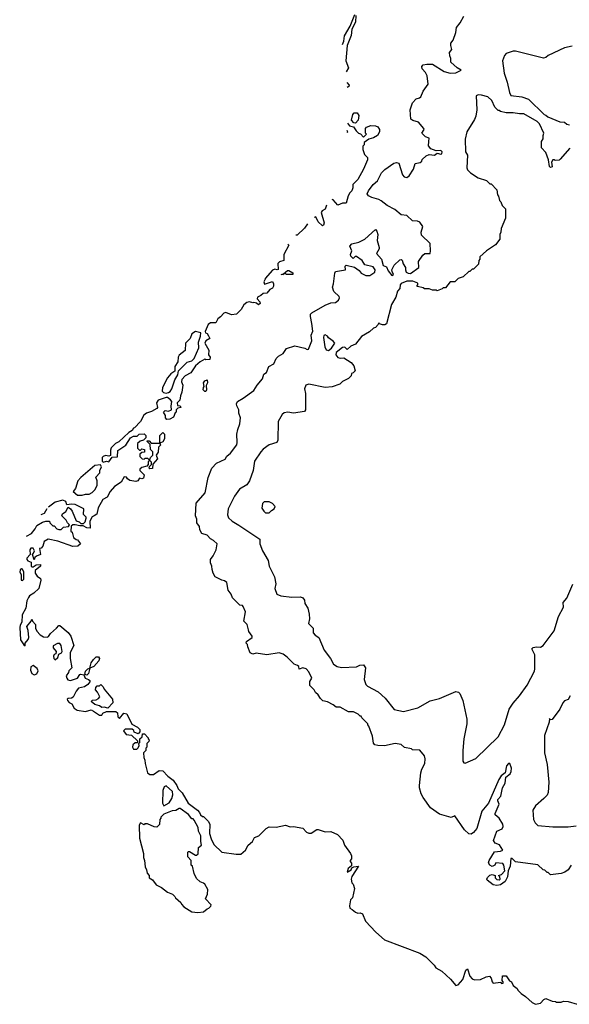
# Model space of a CAD drawing. Extents: x 2472589 to 2662339, y 701009 to 849030.
# Tile 6 of 256: x 2514671 to 2519375, y 737462 to 745896. Entities that reach past the tile are written whole.
import ezdxf

# ---------------------------------------------------------------- set-up
doc = ezdxf.new("R2010")
doc.units = 0

msp = doc.modelspace()

# ---------------------------------------------------------------- linework, layer by layer
at = {"layer": '0CON05XD'}
for points in [[(2517434.6, 745683.6), (2517445, 745712.5), (2517452.1, 745757.9), (2517499.1, 745840.9), (2517539.5, 745940.5)], [(2517548.8, 745931.2), (2517545.6, 745875), (2517514.4, 745815.6), (2517508, 745762), (2517473.1, 745675), (2517463.8, 745545), (2517484.2, 745485), (2517465.3, 745450.2)], [(2518172.5, 744852.5), (2518175, 744882.5), (2518145, 744892.5), (2518112.5, 744925), (2518132.5, 744955), (2518130, 744965), (2518085, 745017.5), (2518035, 745032.5), (2518017.5, 745045), (2518012.9, 745125), (2518034.2, 745185), (2518065, 745218.8), (2518093.8, 745226.2), (2518103.8, 745236.2), (2518123.3, 745285), (2518167.5, 745345), (2518157.5, 745415), (2518143.6, 745443.6), (2518116.7, 745475), (2518113.3, 745495), (2518125, 745508.8), (2518155, 745516.2), (2518203.9, 745516.1), (2518305, 745452.5), (2518355, 745437.5), (2518405, 745440), (2518450, 745465), (2518415, 745483.3), (2518361.7, 745531.7), (2518362.5, 745565), (2518351.7, 745588.3), (2518350, 745615), (2518369.3, 745640.7), (2518360, 745675), (2518362, 745695), (2518380, 745720), (2518403.3, 745786.7), (2518410.6, 745829.4), (2518441.7, 745868.3), (2518472.3, 745927.7)], [(2519399.3, 745670.7), (2519333.6, 745656.4), (2519195, 745590), (2519175, 745572.5), (2519155, 745567.5), (2518915, 745626.7), (2518895, 745626.7), (2518835, 745607.5), (2518819.3, 745590.7), (2518803.3, 745545), (2518817, 745437), (2518842.3, 745362.3), (2518863, 745273), (2518875, 745247.5), (2518970, 745235), (2519026.7, 745216.7), (2519160, 745085), (2519175, 745080), (2519190, 745065), (2519295, 745022.5), (2519335, 745017.5), (2519355, 745002.5), (2519377, 744997)], [(2517471.2, 745358.2), (2517491.2, 745335), (2517486.7, 745325), (2517472.6, 745314.9)], [(2519380, 744795), (2519298.3, 744701.7), (2519287, 744693), (2519255, 744690), (2519247, 744697), (2519233.6, 744696.4), (2519222.5, 744675), (2519227.5, 744635), (2519215, 744630), (2519205, 744640), (2519196.7, 744695), (2519175, 744760), (2519138.3, 744798.3), (2519138.3, 744851.7), (2519150, 744875), (2519150, 744905), (2519157.5, 744925), (2519118.8, 745005), (2519101.2, 745025), (2518985, 745090), (2518949.3, 745089.3), (2518895, 745100), (2518835, 745097.5), (2518785, 745110), (2518775, 745120), (2518765, 745120), (2518737, 745147), (2518712.5, 745205), (2518677.5, 745235), (2518625, 745250), (2518595, 745251.4), (2518576.7, 745245), (2518583.8, 745125), (2518575, 745070), (2518565, 745042.5), (2518496.7, 744935), (2518483, 744873), (2518487.5, 744765), (2518502.5, 744735), (2518498.3, 744628.3), (2518505, 744610), (2518530, 744585), (2518595, 744542.5), (2518665, 744520), (2518695, 744490), (2518705, 744490), (2518755, 744440), (2518760, 744395), (2518770, 744385), (2518778.3, 744348.3), (2518790, 744335), (2518800, 744305), (2518830, 744275), (2518830, 744195), (2518793, 744107), (2518790, 744075), (2518780, 744055), (2518780, 744015), (2518743, 743967), (2518665, 743917.5), (2518610, 743865), (2518610, 743845), (2518600, 743835), (2518597, 743803), (2518555, 743760), (2518545, 743760), (2518525, 743740), (2518515, 743740), (2518467, 743693), (2518425, 743680), (2518395, 743650), (2518355, 743650), (2518315, 743600), (2518295, 743600), (2518288.3, 743591.7), (2518245, 743572.5), (2518235, 743580), (2518205, 743580), (2518175, 743590), (2518135, 743590), (2518125, 743600), (2518075, 743610), (2518070, 743615), (2518080, 743625), (2518078.3, 743638.3), (2518036.1, 743656.1), (2517985, 743656.2), (2517935, 743636.7), (2517927.5, 743625), (2517923.8, 743595), (2517905, 743570), (2517889.5, 743520.5), (2517853, 743457), (2517809.3, 743290.7), (2517795, 743282.5), (2517777, 743283), (2517751.7, 743291.7), (2517745, 743300), (2517740, 743285), (2517715, 743260), (2517700, 743255), (2517665, 743222.5), (2517597, 743183), (2517545, 743117.5), (2517505, 743100), (2517475, 743070), (2517455, 743090), (2517433, 743087), (2517380, 743045), (2517377.5, 743025), (2517395, 743003.3), (2517415, 742996.7), (2517445, 743000), (2517509.3, 742959.3), (2517530.7, 742930.7), (2517543, 742887), (2517525, 742870), (2517510, 742865), (2517507.5, 742845), (2517486.1, 742823.9), (2517433.9, 742796.1), (2517410, 742775), (2517345, 742750), (2517286.4, 742746.4), (2517145, 742773.3), (2517120, 742765), (2517110, 742735), (2517116.2, 742695), (2517116.7, 742605), (2517116.2, 742555), (2517109.3, 742540.7), (2517015, 742526.7), (2516965, 742533.3), (2516935, 742530), (2516916.7, 742515), (2516883.3, 742455), (2516880, 742295), (2516872.5, 742275), (2516806.4, 742253.6), (2516755, 742216.2), (2516735.9, 742194.1), (2516681.2, 742115), (2516668.8, 742035), (2516638.8, 741945), (2516615, 741911.2), (2516553.3, 741875), (2516508.8, 741815), (2516456.2, 741705), (2516448.8, 741655), (2516458, 741628), (2516489.5, 741599.5), (2516547.7, 741567.7), (2516726.7, 741445), (2516727, 741407), (2516750, 741345), (2516797.5, 741265), (2516807.5, 741215), (2516852.5, 741125), (2516862.5, 741065), (2516853.9, 741023.9), (2516872.5, 740975), (2516905, 740960), (2516999.3, 740949.3), (2517073, 740953), (2517093, 740943), (2517110, 740925), (2517112.5, 740895), (2517137.5, 740855), (2517147.5, 740805), (2517152.5, 740765), (2517142.5, 740725), (2517182.5, 740685), (2517183.3, 740645), (2517200, 740625), (2517230, 740605), (2517276.6, 740496.6), (2517330, 740425), (2517356.2, 740375), (2517387.5, 740355), (2517425, 740348), (2517553, 740353), (2517583.6, 740366.4), (2517615, 740370), (2517630, 740345), (2517620, 740245), (2517632.7, 740202.7), (2517647.7, 740187.7), (2517739.8, 740139.8), (2517800, 740085), (2517876.4, 739986.4), (2517955, 739971.2), (2518077.7, 740002.3), (2518185, 740060), (2518265, 740082.5), (2518405, 740142.5), (2518426.4, 740136.4), (2518437.5, 740125), (2518462.5, 740065), (2518496.7, 739905), (2518496.7, 739865), (2518471.2, 739735), (2518463.8, 739635), (2518462.5, 739545), (2518471.7, 739531.7), (2518485, 739527.5), (2518575, 739567.5), (2518765, 739753.3), (2518820, 739855), (2518860.5, 739989.5), (2518895, 740042.5), (2518950, 740105), (2519014.2, 740195.8), (2519076.2, 740315), (2519081.2, 740335), (2519080, 740455), (2519053.9, 740506.1), (2519065, 740517.5), (2519095, 740524.2), (2519128.3, 740521.7), (2519152.5, 740535), (2519245, 740662.5), (2519283.8, 740785), (2519326.4, 740863.6), (2519322.5, 740905), (2519355, 740940), (2519405, 741060)], [(2517545, 745010), (2517531.7, 745011.7), (2517510, 745035), (2517522.5, 745085), (2517535, 745100), (2517558.3, 745098.3), (2517572.5, 745075), (2517567.5, 745035), (2517545, 745010)], [(2517477.6, 745010), (2517495, 744987.5), (2517528.3, 744978.3), (2517550, 744945), (2517570, 744925), (2517588.3, 744918.3), (2517615, 744890), (2517640, 744915), (2517630, 744925), (2517630, 744965), (2517640, 744975), (2517675, 744990), (2517715, 744987.5), (2517735, 744980), (2517751.2, 744955), (2517750, 744935), (2517732.5, 744905), (2517700, 744885), (2517658.3, 744871.7), (2517620, 744845), (2517620, 744825), (2517608.3, 744811.7), (2517606.7, 744785), (2517621.2, 744741.2), (2517647, 744717), (2517647.5, 744695), (2517613.3, 744615), (2517565, 744527.5), (2517522.5, 744485), (2517522.5, 744455), (2517515, 744430), (2517496.7, 744413.3), (2517482, 744388), (2517466.4, 744323.6), (2517435, 744323.8), (2517395, 744307.5), (2517354, 744354), (2517346.2, 744356)], [(2517472.9, 744936.3), (2517474.1, 744929.8), (2517480, 744935), (2517475, 744946.7), (2517471.3, 744945.4)], [(2519390, 738655), (2519366.4, 738613.6), (2519337, 738593), (2519305, 738582.5), (2519215, 738570), (2519195, 738590), (2519185, 738590), (2519165, 738610), (2519150, 738615), (2519105, 738657.5), (2518913.6, 738683.6), (2518885, 738710), (2518875, 738710), (2518868.6, 738645), (2518852.5, 738605), (2518847.1, 738555), (2518826.5, 738513.5), (2518785, 738483.8), (2518755, 738479.2), (2518722.5, 738485), (2518672.3, 738525), (2518668.9, 738535), (2518675, 738549.1), (2518695, 738569.2), (2518715, 738573.3), (2518740, 738565), (2518740, 738545), (2518755, 738530), (2518775, 738527.5), (2518782.5, 738535), (2518780, 738555), (2518770, 738565), (2518795, 738572.5), (2518823.8, 738605), (2518816, 738655), (2518807.5, 738667.5), (2518745, 738672.5), (2518736.4, 738653.6), (2518715, 738642.5), (2518695, 738653.1), (2518683.8, 738675), (2518688.9, 738695), (2518735, 738768), (2518786.1, 738773.9), (2518807, 738783), (2518776.9, 738826.9), (2518740.7, 738840.7), (2518727.1, 738865), (2518755, 738944.2), (2518800, 738965), (2518809.2, 738985), (2518807.5, 739005), (2518775.4, 739055.4), (2518740, 739085), (2518740.6, 739095), (2518773.6, 739175), (2518762, 739205), (2518763.8, 739215), (2518790, 739245), (2518803.5, 739315), (2518825.5, 739355), (2518833.1, 739406.9), (2518868.1, 739435), (2518878.8, 739455), (2518881.2, 739485), (2518865, 739526), (2518855, 739524.2), (2518837.1, 739505), (2518825, 739443.3), (2518792.2, 739417.8), (2518771.1, 739388.9), (2518682.5, 739185), (2518627.5, 739115), (2518585, 738967.5), (2518555, 738933.3), (2518535, 738920), (2518515, 738922.5), (2518477.5, 738955), (2518396.4, 739076.4), (2518365, 739062), (2518265, 739090.8), (2518186.7, 739145), (2518125, 739232.5), (2518107.5, 739265), (2518092.5, 739315), (2518093.3, 739335), (2518103.3, 739445), (2518112.5, 739475), (2518140, 739525), (2518142.5, 739565), (2518135, 739590), (2518095, 739640), (2518033, 739643), (2518025, 739650), (2517965, 739662.5), (2517935, 739687.5), (2517885, 739696.7), (2517793, 739677), (2517735, 739677.5), (2517710, 739685), (2517698.3, 739698.3), (2517689.3, 739759.3), (2517660, 739845), (2517650, 739855), (2517650, 739865), (2517600, 739915), (2517595, 739930), (2517585, 739930), (2517567, 739947), (2517527, 739967), (2517485, 739967.5), (2517415, 740007.5), (2517378.3, 740008.3), (2517355, 740027.5), (2517305, 740052.5), (2517265, 740060), (2517245, 740080), (2517225, 740113.3), (2517202, 740132), (2517190, 740155), (2517154.1, 740194.1), (2517153.6, 740226.4), (2517170, 740255), (2517145, 740310), (2517122.5, 740335), (2517095, 740343.3), (2517063.3, 740333.3), (2517060, 740355), (2517050, 740365), (2517020, 740375), (2516960, 740435), (2516925, 740460), (2516891.7, 740471.7), (2516785, 740456.7), (2516695, 740470), (2516665, 740462.5), (2516643.6, 740473.6), (2516623, 740523), (2516620, 740545), (2516610, 740555), (2516611.7, 740568.3), (2516660, 740605), (2516660, 740615), (2516632.5, 740655), (2516630.7, 740670.7), (2516617.5, 740715), (2516590, 740745), (2516603.3, 740825), (2516585, 740870), (2516577, 740877), (2516555, 740880), (2516492.5, 740945), (2516480, 740975), (2516455, 741010), (2516443.3, 741075), (2516425, 741090), (2516400, 741095), (2516345, 741122.5), (2516326.4, 741156.4), (2516317, 741187), (2516316.4, 741216.4), (2516303.3, 741245), (2516303, 741273), (2516327.5, 741305), (2516353.3, 741355), (2516362.5, 741405), (2516330, 741435), (2516305, 741448.8), (2516275, 741482), (2516231.2, 741495), (2516213.8, 741525), (2516210, 741555), (2516187.5, 741585), (2516186.4, 741616.4), (2516177, 741647), (2516180, 741755), (2516257.7, 741842.3), (2516283.3, 741975), (2516316.4, 742053.6), (2516355, 742097.5), (2516429.3, 742130.7), (2516443.6, 742156.4), (2516475, 742182.5), (2516528.8, 742255), (2516533.3, 742275), (2516530, 742345), (2516536.7, 742385), (2516555.9, 742434.1), (2516560, 742485), (2516546.7, 742525), (2516546.2, 742555), (2516529.7, 742589.7), (2516527.5, 742605), (2516535, 742626.2), (2516585, 742653.8), (2516675, 742721.2), (2516703.3, 742766.7), (2516748.8, 742821.2), (2516760.8, 742859.2), (2516782.5, 742875), (2516802.5, 742925), (2516845, 742947.5), (2516866.2, 742995), (2516885.7, 743014.3), (2516925, 743036.2), (2516955, 743080), (2517025, 743103.3), (2517112.5, 743082.5), (2517130.7, 743070.7), (2517142.5, 743075), (2517170.8, 743145), (2517166.9, 743193.1), (2517178.8, 743228.8), (2517172.5, 743295), (2517158.8, 743355), (2517161.2, 743375), (2517170, 743385), (2517285, 743450), (2517335, 743470), (2517375, 743474.4), (2517399.1, 743495), (2517407.8, 743515), (2517405.7, 743525), (2517359.3, 743569.3), (2517347.5, 743605), (2517356.4, 743633.6), (2517367.5, 743725), (2517375, 743740), (2517460, 743755), (2517457.5, 743785), (2517465, 743792.5), (2517536.4, 743776.4), (2517577, 743747), (2517593.8, 743725), (2517635, 743704.4), (2517667.5, 743705), (2517710, 743735), (2517712.5, 743755), (2517695, 743780), (2517625, 743797.5), (2517602.5, 743835), (2517555, 743867.5), (2517541.7, 743868.3), (2517525, 743850), (2517505, 743870), (2517503.3, 743885), (2517513.3, 743915), (2517496, 743955), (2517515, 743977.1), (2517575, 743990), (2517625, 744017.5), (2517715, 744100), (2517726.7, 744085), (2517736.1, 744056.1), (2517730.8, 744005), (2517748.8, 743945), (2517747.7, 743932.3), (2517723.6, 743893.6), (2517766.7, 743845), (2517781.7, 743791.7), (2517809.3, 743779.3), (2517823.8, 743745), (2517855, 743704), (2517870, 743715), (2517858.3, 743738.3), (2517857.5, 743755), (2517877.5, 743795), (2517925, 743840), (2517935, 743843.3), (2517945, 743836.7), (2517954.3, 743804.3), (2517972.5, 743775), (2517971.9, 743755), (2517980, 743735), (2517995, 743723.9), (2518015, 743722.2), (2518088.5, 743775), (2518084.5, 743825.5), (2518120.7, 743879.3), (2518137.3, 743892.7), (2518185, 743893.3), (2518187.5, 743915), (2518185, 743980), (2518111.2, 744051.2), (2518108.6, 744075), (2518121.5, 744125), (2518095, 744162.2), (2518075, 744170), (2518032.2, 744172.2), (2517985, 744218.8), (2517935, 744225.4), (2517881.7, 744271.7), (2517817.5, 744305), (2517766.1, 744346.1), (2517745, 744357.5), (2517685, 744372), (2517655, 744388.8), (2517644, 744405), (2517655, 744430), (2517695, 744483.3), (2517733.6, 744516.4), (2517767.5, 744585), (2517795, 744612.5), (2517873.9, 744666.1), (2517895, 744672.5), (2517916.4, 744666.4), (2517947.3, 744567.3), (2517960.8, 744550.8), (2517985, 744546), (2518005, 744558.8), (2518041.4, 744615), (2518055, 744663.3), (2518098.3, 744671.7), (2518112.5, 744685), (2518115, 744700), (2518149.3, 744730.7), (2518175, 744741.2), (2518222.7, 744737.3), (2518245, 744753.8), (2518275, 744744.3), (2518285, 744746.7), (2518287.1, 744765), (2518275.4, 744775.4), (2518237, 744773), (2518189.2, 744789.2), (2518170, 744815), (2518172.5, 744852.5)], [(2517298.1, 744307.9), (2517286.7, 744273.3), (2517261.2, 744258.8), (2517250, 744245), (2517277.5, 744155), (2517270, 744135), (2517261.7, 744131.7), (2517226.1, 744166.1), (2517205, 744206.7), (2517190.2, 744201.4)], [(2517133.7, 744146.8), (2517110, 744110), (2517045, 744050), (2517033.6, 744050.2)], [(2516966.9, 743973.7), (2516974, 743965), (2516932, 743885), (2516932.5, 743835), (2516895, 743822.9), (2516881.8, 743808.2), (2516882.5, 743757.5), (2516875, 743753.3), (2516855, 743759.2), (2516835, 743750.8), (2516773.3, 743678.9), (2516770.9, 743674.5), (2516761.4, 743651.4), (2516765, 743630), (2516835, 743652.5), (2516843.3, 743635), (2516843.8, 743615), (2516833.9, 743596.1), (2516812.5, 743585), (2516785, 743552.5), (2516755, 743550), (2516735, 743532.5), (2516705, 743520), (2516702.5, 743505), (2516725, 743480), (2516730, 743465), (2516715, 743452.5), (2516697, 743467), (2516675, 743472.5), (2516665, 743470), (2516638.8, 743478.8), (2516615, 743474), (2516588, 743455), (2516567.3, 743412.7), (2516526, 743374), (2516485, 743369.4), (2516435, 743389.3), (2516417.3, 743382.8), (2516389.8, 743350.2), (2516366.7, 743335), (2516350.7, 743299.3), (2516305, 743300), (2516283.9, 743286.1), (2516257.5, 743225), (2516260, 743215), (2516275, 743207.5), (2516288, 743188), (2516297.5, 743165), (2516264.1, 743145.9), (2516256.2, 743125), (2516290, 743065), (2516287.5, 743025), (2516300, 743005), (2516297.5, 742985), (2516265, 742982.5), (2516255, 742987.5), (2516215, 742966.2), (2516175, 742932.5), (2516135, 742872.5), (2516087.5, 742845), (2516060, 742815), (2516056.7, 742795), (2516066.7, 742765), (2516060, 742705), (2516047.5, 742675), (2516041.7, 742638.3), (2516020, 742615), (2516021.7, 742591.7), (2516045, 742590), (2516050, 742575), (2516025, 742570), (2516010, 742555), (2516010, 742535), (2516001.7, 742528.3), (2515988.3, 742491.7), (2515957, 742473), (2515931.7, 742471.7), (2515920, 742485), (2515920, 742505), (2515902.5, 742535), (2515915, 742547.5), (2515945, 742542.5), (2515970, 742555), (2515967.5, 742585), (2515973.8, 742625), (2515961.2, 742641.2), (2515935, 742660), (2515925, 742660), (2515855, 742635.8), (2515841.4, 742615), (2515850, 742575), (2515843.9, 742566.1), (2515799.5, 742540.5), (2515755, 742526.2), (2515732.6, 742507.4), (2515704.5, 742455.5), (2515655, 742400), (2515645, 742397.5), (2515632.5, 742377.5), (2515605, 742361.2), (2515518.8, 742281.2), (2515490, 742265), (2515455, 742227.5), (2515447.7, 742207.7), (2515447.5, 742162.5), (2515435, 742157.5), (2515405, 742164)], [(2516925, 743710), (2516910, 743715), (2516930, 743720), (2516963.3, 743746.7), (2516975, 743747.5), (2517008.3, 743728.3), (2517010, 743715), (2517005, 743712.5), (2516955, 743712.5), (2516945, 743720), (2516930, 743720), (2516925, 743710)], [(2515925, 742697.5), (2515945, 742704), (2515958.7, 742711.3), (2515974.2, 742735), (2515999.7, 742810.3), (2516023.3, 742855), (2516031.2, 742888.8), (2516105, 742962), (2516145.6, 742974.4), (2516165.7, 742994.3), (2516204, 743085), (2516202.5, 743135), (2516218.8, 743185), (2516220, 743215), (2516175, 743225.7), (2516144.6, 743205.4), (2516129.2, 743165), (2516091.4, 743125), (2516086.7, 743063.3), (2516035, 743023.8), (2516027.1, 743005), (2516024, 742965), (2516000, 742925), (2515997.5, 742885), (2515965, 742863.8), (2515935, 742828), (2515892.1, 742745), (2515891.5, 742715), (2515902.6, 742702.6), (2515925, 742697.5)], [(2517315, 743063.8), (2517338.8, 743081.2), (2517367.5, 743125), (2517355, 743142.5), (2517315, 743170), (2517306.4, 743186.4), (2517285, 743197.5), (2517275, 743190), (2517271.2, 743175), (2517281.9, 743095), (2517295, 743068.8), (2517315, 743063.8)], [(2516265, 742712.5), (2516255, 742712.5), (2516242.5, 742725), (2516243, 742747), (2516250, 742755), (2516243.3, 742785), (2516255, 742802.5), (2516275, 742810), (2516277.5, 742785), (2516268.3, 742761.7), (2516270, 742725), (2516265, 742712.5)], [(2515405, 742164), (2515385, 742155.8), (2515376, 742145), (2515376.7, 742115), (2515385, 742106.7), (2515415, 742113.3), (2515435, 742110), (2515462.5, 742147.5), (2515508.3, 742151.7), (2515510, 742205), (2515579.3, 742250.7), (2515620, 742315), (2515645, 742330), (2515675, 742330), (2515693, 742347), (2515735, 742350), (2515750, 742335), (2515750, 742315), (2515730, 742295), (2515703, 742287), (2515680, 742265), (2515680, 742225), (2515695, 742210), (2515705, 742210), (2515715, 742220), (2515740, 742215), (2515738.3, 742191.7), (2515715, 742190), (2515700, 742175), (2515700, 742155), (2515720, 742135), (2515735, 742132.5), (2515745, 742140), (2515765, 742140), (2515775, 742130), (2515785, 742130), (2515790, 742145), (2515810, 742165), (2515810, 742195), (2515790, 742215), (2515788.3, 742258.3), (2515761.7, 742281.7), (2515761.7, 742288.3), (2515778.3, 742288.3), (2515795, 742270), (2515870, 742270), (2515870, 742335), (2515895, 742360), (2515910, 742345), (2515910, 742305), (2515895, 742280), (2515870, 742270), (2515877, 742253), (2515860, 742235), (2515857, 742193), (2515840, 742165), (2515850, 742135), (2515811.7, 742088.3), (2515808.3, 742051.7), (2515785, 742050), (2515780, 742055), (2515781.7, 742068.3), (2515800, 742085), (2515800, 742105), (2515785, 742120), (2515771.7, 742108.3), (2515770, 742085), (2515758.3, 742071.7), (2515715, 742060), (2515700, 742045), (2515700, 742035), (2515737, 741997), (2515730, 741970), (2515715, 741962.5), (2515695, 741970), (2515682.5, 741945), (2515665, 741940), (2515615, 741950), (2515593.6, 741963.6), (2515585, 741977.5), (2515565, 741980), (2515540, 741935), (2515483.6, 741896.4), (2515445.7, 741854.3), (2515420, 741805), (2515383.3, 741785), (2515343.3, 741715), (2515330.7, 741659.3), (2515307.5, 741647.5), (2515292, 741638), (2515270.7, 741599.3), (2515275, 741540), (2515245, 741542.5), (2515215, 741560), (2515185, 741560), (2515145, 741570), (2515125, 741570), (2515111.7, 741558.3), (2515110, 741515), (2515120, 741505), (2515131.7, 741461.7), (2515153, 741443), (2515165, 741440), (2515190, 741405), (2515170, 741385), (2515125, 741383.8), (2514998.8, 741428.8), (2514915, 741446.7), (2514880, 741425), (2514870, 741385), (2514855, 741370), (2514840, 741365), (2514850, 741315), (2514815, 741300), (2514801.7, 741288.3), (2514795, 741270), (2514780, 741315), (2514790, 741325), (2514797, 741347), (2514785, 741370), (2514765, 741370), (2514757.5, 741355), (2514760, 741315), (2514732.5, 741285), (2514733, 741273), (2514741.7, 741261.7), (2514768.3, 741248.3), (2514770, 741215), (2514775, 741210), (2514785, 741210), (2514813, 741227), (2514848.3, 741228.3), (2514850, 741215), (2514803, 741177), (2514802.5, 741155), (2514820.7, 741130.7), (2514849.3, 741109.3), (2514853.3, 741095), (2514835.8, 741024.2), (2514792.5, 740985), (2514755, 740961.2), (2514745, 740946.7), (2514732.9, 740917.1), (2514723.9, 740856.1), (2514691.2, 740798.8), (2514690, 740735), (2514675, 740710), (2514671.1, 740688.9), (2514678.8, 740585), (2514705, 740540), (2514717.5, 740532.5), (2514717.5, 740555), (2514743.4, 740586.6), (2514750, 740605), (2514742.5, 740665), (2514732, 740698), (2514770, 740745), (2514775, 740760), (2514780, 740745), (2514806.7, 740715), (2514806.2, 740685), (2514817.7, 740657.7), (2514845.7, 740625.7), (2514875, 740608.8), (2514905, 740606.2), (2514917.3, 740612.7), (2514935, 740638.8), (2514987, 740683), (2515005, 740707.5), (2515015, 740706.7), (2515087, 740647), (2515108.8, 740615), (2515133.3, 740535), (2515103.8, 740475), (2515103.8, 740425), (2515116.7, 740345), (2515091.7, 740318.3), (2515090, 740305), (2515070, 740275), (2515073.3, 740255), (2515082.5, 740242.5), (2515105, 740234.3), (2515166.2, 740255), (2515184.4, 740285.6), (2515195, 740291.2), (2515220, 740285), (2515232.5, 740255), (2515260, 740245), (2515270, 740235), (2515270, 740225), (2515255, 740202.5), (2515225, 740180), (2515175, 740170), (2515154.4, 740145), (2515128, 740092), (2515115, 740084), (2515085, 740082.5), (2515077.5, 740075), (2515080, 740065), (2515095, 740047.5), (2515117.5, 740035), (2515138.3, 739998.3), (2515162.3, 739982.3), (2515235, 739970), (2515283, 739983), (2515303.3, 739973.3), (2515355, 739937.5), (2515375, 739940), (2515383.3, 739956.7), (2515415, 739970), (2515495, 739970), (2515508.3, 739958.3), (2515510, 739925), (2515525, 739910), (2515563, 739957), (2515589.3, 739949.3), (2515631.7, 739861.7), (2515680, 739835), (2515700, 739815), (2515700, 739795), (2515685, 739780), (2515651.7, 739791.7), (2515648.3, 739808.3), (2515635, 739820), (2515575, 739820), (2515560, 739805), (2515581.7, 739771.7), (2515628.3, 739768.3), (2515678.3, 739718.3), (2515678.3, 739701.7), (2515658.3, 739701.7), (2515640, 739685), (2515636.7, 739665), (2515645, 739647.5), (2515673, 739647), (2515682.5, 739655), (2515692.5, 739675), (2515690, 739695), (2515700, 739705), (2515700, 739735), (2515718.3, 739751.7), (2515721.7, 739778.3), (2515738.3, 739778.3), (2515770, 739745), (2515770, 739735), (2515780, 739725), (2515777, 739713), (2515760, 739695), (2515760, 739665), (2515750, 739655), (2515750, 739635), (2515730, 739615), (2515733.3, 739575), (2515743, 739553), (2515743.9, 739523.9), (2515763.9, 739443.9), (2515785, 739430), (2515815, 739430), (2515865, 739463.3), (2515895, 739462.5), (2515937.5, 739415), (2515985, 739382.5), (2516016.7, 739335), (2516026.4, 739306.4), (2516062.3, 739272.3), (2516113.6, 739183.6), (2516192.5, 739125), (2516210, 739105), (2516217.5, 739085), (2516235, 739070), (2516245, 739070), (2516285, 739030), (2516297.5, 739005), (2516296.7, 738925), (2516310, 738880), (2516331.7, 738831.7), (2516400, 738765), (2516525, 738747.5), (2516565, 738747.5), (2516605, 738782.5), (2516627.5, 738825), (2516663, 738857), (2516680.5, 738889.5), (2516716.7, 738905), (2516781.4, 738968.6), (2516805, 738980.6), (2516865, 738978), (2516945, 738995.8), (2516985, 738981.2), (2517015.8, 738985.8), (2517095, 738970), (2517126.1, 738936.1), (2517145, 738926.7), (2517165, 738927.5), (2517215, 738960), (2517225, 738960), (2517285, 738940), (2517335, 738942.5), (2517390, 738915), (2517437, 738867), (2517450, 738825), (2517502.5, 738755), (2517510, 738735), (2517511.7, 738708.3), (2517500, 738695), (2517500, 738685), (2517511.7, 738671.7), (2517511.7, 738648.3), (2517482.5, 738625), (2517472.5, 738592.5), (2517506.7, 738615), (2517515, 738630), (2517530, 738640), (2517570, 738645), (2517515, 738556.7), (2517507.5, 738535), (2517513, 738503), (2517525, 738490), (2517537.5, 738455), (2517520, 738375), (2517503, 738357), (2517492.5, 738305), (2517497.5, 738285), (2517517.5, 738275), (2517545, 738250), (2517565, 738243.3), (2517586.1, 738246.1), (2517605, 738237.5), (2517630, 738175), (2517718.8, 738078.8), (2517793.3, 738015), (2518095, 737900), (2518147.5, 737867.5), (2518217.7, 737797.7), (2518233.3, 737775), (2518284.2, 737744.2), (2518357.7, 737677.7), (2518403.9, 737623.9), (2518425, 737627.5), (2518465, 737673.3), (2518490, 737755), (2518505, 737766.7), (2518524.1, 737704.1), (2518545, 737680), (2518565, 737672.5), (2518615, 737673.8), (2518663, 737697), (2518691.7, 737701.7), (2518707, 737687), (2518713.6, 737653.6), (2518723.6, 737643.6), (2518785, 737650), (2518795, 737640), (2518808.3, 737641.7), (2518810, 737655), (2518800, 737665), (2518803, 737707), (2518835, 737706.7), (2518863.6, 737663.6), (2518880, 737655), (2518893.6, 737623.6), (2518928.3, 737598.3), (2518933.6, 737583.6), (2518963.6, 737553.6), (2518999.3, 737529.3), (2519057, 737477), (2519085, 737462.5), (2519128.3, 737471.7), (2519157, 737503), (2519175, 737510), (2519228.3, 737488.3), (2519257, 737487), (2519265, 737480), (2519305, 737480), (2519325, 737490), (2519366.4, 737486.4), (2519441.7, 737461.7)], [(2515205, 741822.5), (2515235, 741832.5), (2515267, 741833), (2515290, 741845), (2515315, 741870), (2515333, 741907), (2515333.3, 741945), (2515323.9, 741976.1), (2515357.5, 742015), (2515357.5, 742035), (2515372.5, 742065), (2515362.5, 742082.5), (2515315, 742077.1), (2515194.2, 741975), (2515168, 741945), (2515149.5, 741880.5), (2515130, 741855), (2515165, 741822.5), (2515205, 741822.5)], [(2514728.5, 741471.9), (2514771.2, 741495), (2514804, 741535), (2514817.3, 741562.7), (2514865, 741591.2), (2514895, 741600), (2514925, 741600), (2514930, 741585), (2514955, 741560), (2514965, 741560), (2514990, 741535), (2515005, 741530), (2515025, 741530), (2515045, 741550), (2515090, 741555), (2515098.3, 741568.3), (2515080, 741585), (2515069.3, 741609.3), (2515032.5, 741645), (2515037, 741663), (2515066.4, 741683.6), (2515085, 741720), (2515106.4, 741706.4), (2515120, 741685), (2515153.6, 741603.6), (2515180, 741595), (2515195, 741580), (2515218.3, 741581.7), (2515230, 741595), (2515240, 741625), (2515240, 741635), (2515218.3, 741658.3), (2515220, 741705), (2515145, 741742.5), (2515113.3, 741746.7), (2515075, 741740), (2515065, 741770), (2515039.3, 741779.3), (2514975, 741763.8), (2514917.9, 741720.8)], [(2516805, 741673.3), (2516825, 741692.5), (2516850, 741705), (2516857.5, 741725), (2516835, 741752.5), (2516805, 741767.5), (2516763, 741767), (2516748.3, 741751.7), (2516743, 741713), (2516760, 741685), (2516775, 741673.3), (2516805, 741673.3)], [(2514902.1, 741705.5), (2514881.2, 741665), (2514851, 741653.7)], [(2514695, 741091.2), (2514705.8, 741105), (2514706.7, 741165), (2514695, 741190), (2514685, 741193.3), (2514675, 741182.5), (2514672.9, 741165), (2514682.3, 741142.3), (2514684.2, 741095), (2514695, 741091.2)], [(2514975, 740412.5), (2514996.1, 740433.9), (2515005, 740460), (2515027.7, 740472.3), (2515033.3, 740485), (2515026.4, 740536.4), (2515015, 740552.5), (2514995, 740552.5), (2514958.3, 740531.7), (2514957.5, 740515), (2514982.5, 740485), (2514980, 740465), (2514965, 740457.5), (2514960, 740445), (2514962.5, 740425), (2514975, 740412.5)], [(2515245, 740280), (2515227.5, 740287.5), (2515234.3, 740315), (2515255, 740336.2), (2515270, 740340), (2515283.8, 740386.2), (2515303.1, 740416.9), (2515325, 740437.5), (2515345, 740438.8), (2515354, 740425), (2515347.5, 740405), (2515305, 740356), (2515270, 740340), (2515260, 740295), (2515245, 740280)], [(2514795, 740283.8), (2514817.5, 740292.5), (2514828.3, 740318.3), (2514819.5, 740339.5), (2514785, 740363.3), (2514767.5, 740352.5), (2514764.6, 740325), (2514775, 740295.8), (2514795, 740283.8)], [(2515425, 740000), (2515395, 740007.5), (2515373, 740003), (2515355, 740020), (2515315, 740030), (2515282.5, 740055), (2515295, 740067.5), (2515325, 740070), (2515345, 740080), (2515357.5, 740095), (2515337.5, 740135), (2515320, 740155), (2515323, 740177), (2515335, 740190), (2515355, 740190), (2515365, 740200), (2515385, 740182.5), (2515395, 740160), (2515466.7, 740075), (2515467, 740043), (2515425, 740000)], [(2519382.5, 740105), (2519366.4, 740073.6), (2519335, 740060), (2519320, 740045), (2519295, 739990), (2519228.3, 739901.7), (2519215, 739900), (2519205, 739910), (2519201.7, 739878.3), (2519163.3, 739765), (2519163.3, 739615), (2519186.7, 739515), (2519200, 739365), (2519193.3, 739275), (2519186.1, 739253.9), (2519157.5, 739225), (2519085, 739162.5), (2519063.8, 739125), (2519067.5, 739045), (2519082.5, 739015), (2519105, 738992.5), (2519235, 738982.5), (2519365, 738983.3), (2519435, 738990)], [(2515905, 739163.3), (2515951.7, 739188.3), (2515973.3, 739225), (2515983, 739257), (2515977.5, 739285), (2515925, 739332.5), (2515907.5, 739325), (2515897, 739293), (2515893.8, 739185), (2515905, 739163.3)], [(2516195, 738247.5), (2516245, 738252.5), (2516275, 738280), (2516290, 738285), (2516307, 738303), (2516310, 738315), (2516262.5, 738365), (2516277.5, 738405), (2516280, 738445), (2516255, 738490), (2516245, 738500), (2516215, 738510), (2516185, 738540), (2516163, 738583), (2516150, 738645), (2516140, 738655), (2516140, 738695), (2516110, 738725), (2516110, 738765), (2516115, 738770), (2516125, 738770), (2516175, 738740), (2516185, 738740), (2516198.3, 738751.7), (2516200, 738805), (2516227.5, 738825), (2516220, 738855), (2516220, 738905), (2516200, 738945), (2516197.5, 738975), (2516165, 739040), (2516155, 739050), (2516145, 739050), (2516115, 739086.7), (2516045, 739140), (2516035, 739140), (2516007, 739123), (2515975, 739120), (2515905, 739090), (2515880, 739065), (2515880, 739055), (2515870, 739045), (2515868.3, 739001.7), (2515845, 738980), (2515823, 738983), (2515765, 739007.5), (2515743, 739007), (2515735, 739000), (2515705, 739017.5), (2515694, 738995), (2515695.5, 738885), (2515732, 738755), (2515729.3, 738719.3), (2515740, 738695), (2515745, 738640), (2515757.5, 738615), (2515762.5, 738585), (2515780, 738565), (2515780, 738545), (2515808.3, 738528.3), (2515840, 738485), (2515885, 738462.5), (2515935, 738422.5), (2515980, 738405), (2516000, 738385), (2516003.6, 738373.6), (2516050, 738335), (2516055, 738320), (2516077, 738297), (2516145, 738252.5), (2516195, 738247.5)]]:
    msp.add_lwpolyline(points, dxfattribs=at)

doc.saveas('drawing.dxf')
